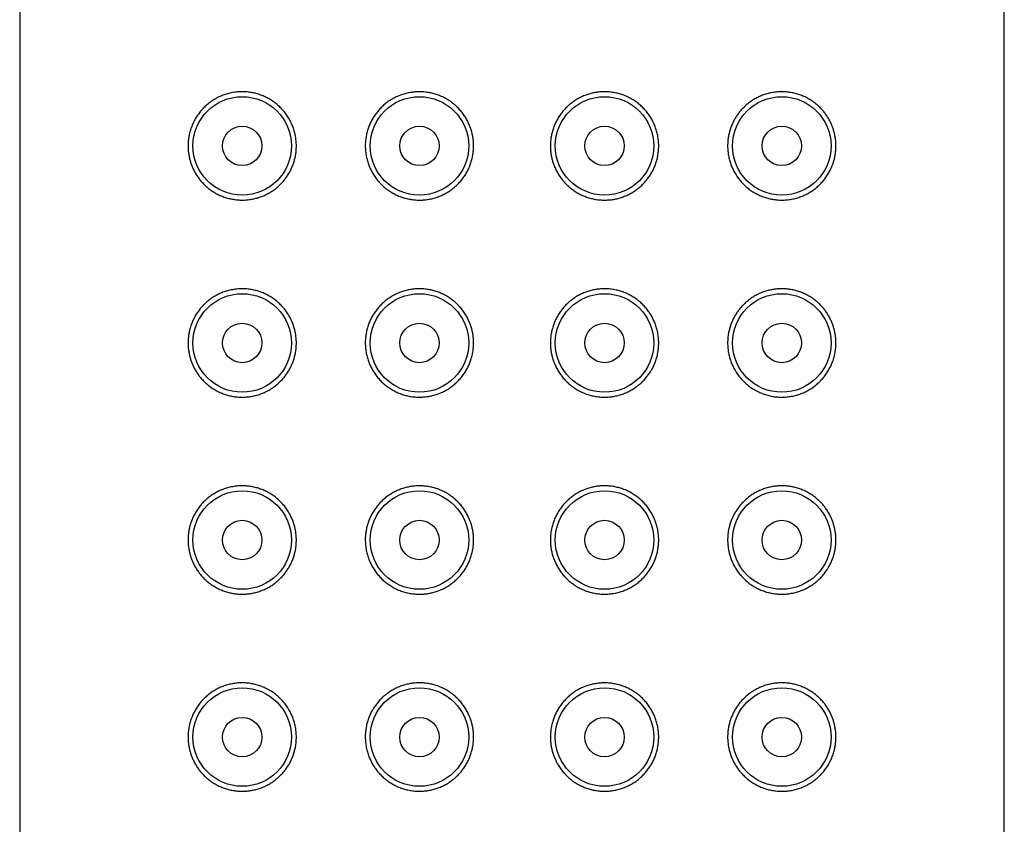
# Model space of a CAD drawing. Header units: millimetres. Extents: x 8 to 580, y 12 to 828.
# Tile 37 of 39: x 344 to 369, y 786 to 806. Entities that reach past the tile are written whole.
import ezdxf

# ---------------------------------------------------------------- set-up
doc = ezdxf.new("R2010")
doc.units = ezdxf.units.MM

msp = doc.modelspace()

# ---------------------------------------------------------------- linework, layer by layer
at = {"color": 7, "linetype": 'Continuous', "lineweight": 30}
for p, q in [((344, 825.933), (344, 641.331)), ((369, 641.331), (369, 825.933))]:
    msp.add_line(p, q, dxfattribs=at)
for centre, radius in [((349.65, 803.131), 1.25), ((354.15, 803.131), 1.25), ((358.85, 803.131), 1.25), ((363.35, 803.131), 1.25), ((349.65, 803.131), 0.5), ((354.15, 803.131), 0.5), ((358.85, 803.131), 0.5), ((363.35, 803.131), 0.5), ((349.65, 798.131), 1.25), ((354.15, 798.131), 1.25), ((358.85, 798.131), 1.25), ((363.35, 798.131), 1.25), ((349.65, 798.131), 0.5), ((354.15, 798.131), 0.5), ((358.85, 798.131), 0.5), ((363.35, 798.131), 0.5), ((349.65, 793.131), 1.25), ((354.15, 793.131), 1.25), ((358.85, 793.131), 1.25), ((363.35, 793.131), 1.25), ((349.65, 793.131), 0.5), ((354.15, 793.131), 0.5), ((358.85, 793.131), 0.5), ((363.35, 793.131), 0.5), ((349.65, 788.131), 1.25), ((354.15, 788.131), 1.25), ((358.85, 788.131), 1.25), ((363.35, 788.131), 1.25), ((349.65, 788.131), 0.5), ((354.15, 788.131), 0.5), ((358.85, 788.131), 0.5), ((363.35, 788.131), 0.5)]:
    msp.add_circle(centre, radius, dxfattribs=at)
for points, knots in [([(349.65, 804.506), (349.689, 804.505), (349.768, 804.503), (349.887, 804.487), (350.005, 804.461), (350.122, 804.425), (350.233, 804.379), (350.338, 804.324), (350.436, 804.261), (350.53, 804.19), (350.619, 804.109), (350.701, 804.02), (350.777, 803.922), (350.844, 803.817), (350.9, 803.708), (350.945, 803.599), (350.979, 803.49), (351.004, 803.378), (351.021, 803.258), (351.027, 803.14), (351.022, 803.025), (351.01, 802.919), (350.989, 802.814), (350.961, 802.712), (350.925, 802.613), (350.882, 802.518), (350.832, 802.427), (350.776, 802.34), (350.713, 802.257), (350.644, 802.179), (350.57, 802.108), (350.49, 802.041), (350.403, 801.979), (350.31, 801.923), (350.214, 801.876), (350.11, 801.834), (350, 801.8), (349.884, 801.775), (349.767, 801.76), (349.65, 801.755), (349.533, 801.76), (349.417, 801.775), (349.304, 801.799), (349.193, 801.833), (349.086, 801.875), (348.984, 801.926), (348.888, 801.985), (348.795, 802.052), (348.707, 802.128), (348.629, 802.208), (348.56, 802.291), (348.499, 802.377), (348.444, 802.468), (348.398, 802.559), (348.361, 802.649), (348.332, 802.736), (348.308, 802.827), (348.29, 802.923), (348.278, 803.025), (348.274, 803.128), (348.277, 803.228), (348.288, 803.324), (348.304, 803.418), (348.329, 803.52), (348.366, 803.627), (348.414, 803.738), (348.472, 803.844), (348.538, 803.942), (348.611, 804.034), (348.69, 804.118), (348.775, 804.194), (348.865, 804.262), (348.96, 804.322), (349.059, 804.374), (349.165, 804.42), (349.279, 804.457), (349.4, 804.485), (349.524, 804.503), (349.608, 804.505), (349.65, 804.506)], [0, 0, 0, 0, 0.014741, 0.029552, 0.044377, 0.059173, 0.073902, 0.087387, 0.100917, 0.114442, 0.127918, 0.141469, 0.155081, 0.168687, 0.18223, 0.194316, 0.206453, 0.218587, 0.230671, 0.244567, 0.255743, 0.266961, 0.27818, 0.289358, 0.300517, 0.311713, 0.322912, 0.334075, 0.345602, 0.357164, 0.368729, 0.380261, 0.392869, 0.405513, 0.418161, 0.430775, 0.445346, 0.45996, 0.474579, 0.489156, 0.503847, 0.518592, 0.533356, 0.548103, 0.562795, 0.57691, 0.591085, 0.605271, 0.61943, 0.633532, 0.645667, 0.65784, 0.670003, 0.682126, 0.692144, 0.702196, 0.712242, 0.722252, 0.733418, 0.744582, 0.754694, 0.764847, 0.775004, 0.785121, 0.798535, 0.811991, 0.825417, 0.839189, 0.85301, 0.866842, 0.880628, 0.894643, 0.908693, 0.922747, 0.936766, 0.952553, 0.968385, 0.984215, 1, 1, 1, 1]), ([(354.15, 804.506), (354.188, 804.505), (354.266, 804.503), (354.381, 804.488), (354.494, 804.464), (354.606, 804.43), (354.714, 804.387), (354.819, 804.334), (354.919, 804.273), (355.013, 804.204), (355.1, 804.127), (355.181, 804.044), (355.254, 803.953), (355.32, 803.858), (355.376, 803.757), (355.424, 803.651), (355.464, 803.542), (355.492, 803.436), (355.512, 803.332), (355.523, 803.232), (355.526, 803.126), (355.522, 803.016), (355.507, 802.901), (355.483, 802.788), (355.45, 802.677), (355.407, 802.57), (355.355, 802.466), (355.295, 802.367), (355.227, 802.274), (355.152, 802.187), (355.069, 802.107), (354.98, 802.033), (354.886, 801.968), (354.786, 801.91), (354.682, 801.862), (354.574, 801.822), (354.467, 801.792), (354.36, 801.771), (354.255, 801.759), (354.146, 801.755), (354.031, 801.76), (353.914, 801.775), (353.798, 801.8), (353.685, 801.835), (353.576, 801.88), (353.471, 801.934), (353.37, 801.997), (353.276, 802.068), (353.187, 802.147), (353.106, 802.234), (353.032, 802.328), (352.967, 802.428), (352.911, 802.532), (352.864, 802.64), (352.827, 802.752), (352.798, 802.872), (352.779, 802.999), (352.773, 803.124), (352.778, 803.244), (352.792, 803.355), (352.815, 803.465), (352.846, 803.573), (352.886, 803.677), (352.935, 803.778), (352.991, 803.874), (353.055, 803.965), (353.127, 804.052), (353.206, 804.133), (353.291, 804.207), (353.383, 804.274), (353.481, 804.334), (353.586, 804.387), (353.694, 804.43), (353.806, 804.464), (353.919, 804.488), (354.034, 804.503), (354.111, 804.505), (354.15, 804.506)], [0, 0, 0, 0, 0.013462, 0.026971, 0.040479, 0.053939, 0.067409, 0.080927, 0.094445, 0.107914, 0.121227, 0.134588, 0.147948, 0.161261, 0.174489, 0.187765, 0.201041, 0.214269, 0.225786, 0.237319, 0.248836, 0.262059, 0.27533, 0.2886, 0.301824, 0.315047, 0.328318, 0.341589, 0.354813, 0.368032, 0.381298, 0.394565, 0.407784, 0.421023, 0.434309, 0.447595, 0.460835, 0.473108, 0.485399, 0.497672, 0.511499, 0.525376, 0.539253, 0.553081, 0.566904, 0.580777, 0.594649, 0.608472, 0.62235, 0.636281, 0.65021, 0.664086, 0.677641, 0.691249, 0.704855, 0.718407, 0.733619, 0.748831, 0.761696, 0.774609, 0.787522, 0.800389, 0.813241, 0.826137, 0.839034, 0.851888, 0.865045, 0.878245, 0.891447, 0.904606, 0.918274, 0.93199, 0.945707, 0.959375, 0.972909, 0.986466, 1, 1, 1, 1]), ([(360.225, 803.131), (360.224, 803.094), (360.222, 803.019), (360.208, 802.907), (360.185, 802.797), (360.154, 802.69), (360.114, 802.585), (360.065, 802.485), (360.009, 802.389), (359.945, 802.297), (359.873, 802.211), (359.794, 802.13), (359.709, 802.056), (359.617, 801.988), (359.519, 801.928), (359.414, 801.876), (359.306, 801.832), (359.194, 801.798), (359.081, 801.774), (358.966, 801.76), (358.85, 801.755), (358.734, 801.76), (358.619, 801.774), (358.506, 801.799), (358.394, 801.832), (358.286, 801.876), (358.181, 801.928), (358.081, 801.989), (357.987, 802.058), (357.9, 802.135), (357.819, 802.219), (357.746, 802.309), (357.68, 802.405), (357.624, 802.506), (357.576, 802.611), (357.536, 802.72), (357.508, 802.827), (357.488, 802.931), (357.477, 803.031), (357.474, 803.136), (357.478, 803.247), (357.493, 803.362), (357.517, 803.475), (357.55, 803.585), (357.593, 803.693), (357.645, 803.796), (357.705, 803.895), (357.773, 803.988), (357.848, 804.076), (357.931, 804.156), (358.02, 804.229), (358.114, 804.295), (358.214, 804.352), (358.318, 804.401), (358.426, 804.441), (358.533, 804.471), (358.64, 804.491), (358.745, 804.504), (358.854, 804.508), (358.969, 804.503), (359.086, 804.487), (359.202, 804.462), (359.315, 804.427), (359.424, 804.382), (359.529, 804.329), (359.63, 804.266), (359.724, 804.195), (359.813, 804.115), (359.894, 804.028), (359.968, 803.934), (360.033, 803.835), (360.089, 803.731), (360.136, 803.622), (360.173, 803.51), (360.202, 803.391), (360.221, 803.264), (360.224, 803.176), (360.225, 803.131)], [0, 0, 0, 0, 0.012866, 0.025778, 0.038692, 0.051558, 0.06441, 0.077306, 0.090203, 0.103057, 0.116214, 0.129414, 0.142616, 0.155775, 0.169443, 0.18316, 0.196876, 0.210545, 0.224079, 0.237636, 0.251169, 0.264631, 0.27814, 0.291648, 0.305108, 0.318578, 0.332096, 0.345615, 0.359083, 0.372396, 0.385757, 0.399118, 0.41243, 0.425658, 0.438934, 0.45221, 0.465438, 0.476955, 0.488488, 0.500005, 0.513228, 0.526499, 0.53977, 0.552993, 0.566216, 0.579487, 0.592758, 0.605982, 0.619201, 0.632467, 0.645734, 0.658953, 0.672192, 0.685478, 0.698764, 0.712004, 0.724277, 0.736568, 0.748841, 0.762668, 0.776545, 0.790422, 0.80425, 0.818073, 0.831946, 0.845818, 0.859641, 0.873519, 0.88745, 0.901379, 0.915255, 0.92881, 0.942418, 0.956024, 0.969576, 0.984788, 1, 1, 1, 1]), ([(364.725, 803.131), (364.724, 803.099), (364.723, 803.035), (364.712, 802.939), (364.696, 802.845), (364.671, 802.743), (364.634, 802.635), (364.586, 802.524), (364.528, 802.419), (364.462, 802.32), (364.389, 802.229), (364.31, 802.145), (364.225, 802.069), (364.135, 802.001), (364.04, 801.94), (363.941, 801.888), (363.835, 801.843), (363.721, 801.805), (363.6, 801.777), (363.476, 801.76), (363.353, 801.754), (363.232, 801.76), (363.113, 801.775), (362.995, 801.801), (362.878, 801.838), (362.767, 801.884), (362.662, 801.939), (362.564, 802.001), (362.47, 802.073), (362.381, 802.153), (362.299, 802.243), (362.223, 802.341), (362.156, 802.446), (362.1, 802.554), (362.055, 802.663), (362.021, 802.773), (361.996, 802.885), (361.979, 803.005), (361.973, 803.123), (361.978, 803.238), (361.99, 803.344), (362.011, 803.448), (362.039, 803.55), (362.075, 803.649), (362.118, 803.744), (362.168, 803.836), (362.224, 803.923), (362.287, 804.005), (362.356, 804.083), (362.43, 804.155), (362.51, 804.222), (362.597, 804.284), (362.69, 804.339), (362.786, 804.387), (362.89, 804.429), (363, 804.463), (363.116, 804.488), (363.233, 804.503), (363.35, 804.508), (363.467, 804.503), (363.583, 804.488), (363.696, 804.464), (363.807, 804.43), (363.914, 804.387), (364.016, 804.336), (364.112, 804.277), (364.205, 804.21), (364.293, 804.134), (364.371, 804.054), (364.44, 803.971), (364.501, 803.886), (364.556, 803.795), (364.602, 803.704), (364.639, 803.614), (364.668, 803.526), (364.692, 803.436), (364.71, 803.339), (364.723, 803.238), (364.724, 803.167), (364.725, 803.131)], [0, 0, 0, 0, 0.010111, 0.020265, 0.030422, 0.040538, 0.053953, 0.067409, 0.080835, 0.094607, 0.108428, 0.12226, 0.136046, 0.150061, 0.164111, 0.178164, 0.192184, 0.207971, 0.223803, 0.239633, 0.255418, 0.270159, 0.284969, 0.299795, 0.314591, 0.32932, 0.342804, 0.356335, 0.369859, 0.383336, 0.396887, 0.410499, 0.424104, 0.437647, 0.449734, 0.46187, 0.474005, 0.486088, 0.499985, 0.511161, 0.522379, 0.533598, 0.544776, 0.555935, 0.567131, 0.57833, 0.589492, 0.601019, 0.612581, 0.624147, 0.635678, 0.648287, 0.660931, 0.673579, 0.686193, 0.700764, 0.715378, 0.729997, 0.744574, 0.759265, 0.77401, 0.788774, 0.803521, 0.818213, 0.832328, 0.846503, 0.860689, 0.874848, 0.88895, 0.901085, 0.913257, 0.925421, 0.937544, 0.947562, 0.957613, 0.96766, 0.97767, 0.988835, 1, 1, 1, 1]), ([(349.65, 799.506), (349.689, 799.505), (349.768, 799.503), (349.887, 799.487), (350.005, 799.461), (350.122, 799.425), (350.233, 799.379), (350.338, 799.324), (350.436, 799.261), (350.53, 799.19), (350.619, 799.109), (350.701, 799.02), (350.777, 798.922), (350.844, 798.817), (350.9, 798.708), (350.945, 798.599), (350.979, 798.49), (351.004, 798.378), (351.021, 798.258), (351.027, 798.14), (351.022, 798.025), (351.01, 797.919), (350.989, 797.814), (350.961, 797.712), (350.925, 797.613), (350.882, 797.518), (350.832, 797.427), (350.776, 797.34), (350.713, 797.257), (350.644, 797.179), (350.57, 797.108), (350.49, 797.041), (350.403, 796.979), (350.31, 796.923), (350.214, 796.876), (350.11, 796.834), (350, 796.8), (349.884, 796.775), (349.767, 796.76), (349.65, 796.755), (349.533, 796.76), (349.417, 796.775), (349.304, 796.799), (349.193, 796.833), (349.086, 796.875), (348.984, 796.926), (348.888, 796.985), (348.795, 797.052), (348.707, 797.128), (348.629, 797.208), (348.56, 797.291), (348.499, 797.377), (348.444, 797.468), (348.398, 797.559), (348.361, 797.649), (348.332, 797.736), (348.308, 797.827), (348.29, 797.923), (348.278, 798.025), (348.274, 798.128), (348.277, 798.228), (348.288, 798.324), (348.304, 798.418), (348.329, 798.52), (348.366, 798.627), (348.414, 798.738), (348.472, 798.844), (348.538, 798.942), (348.611, 799.034), (348.69, 799.118), (348.775, 799.194), (348.865, 799.262), (348.96, 799.322), (349.059, 799.374), (349.165, 799.42), (349.279, 799.457), (349.4, 799.485), (349.524, 799.503), (349.608, 799.505), (349.65, 799.506)], [0, 0, 0, 0, 0.014741, 0.029552, 0.044377, 0.059173, 0.073902, 0.087387, 0.100917, 0.114442, 0.127918, 0.141469, 0.155081, 0.168687, 0.18223, 0.194316, 0.206453, 0.218587, 0.230671, 0.244567, 0.255743, 0.266961, 0.27818, 0.289358, 0.300517, 0.311713, 0.322912, 0.334075, 0.345602, 0.357164, 0.368729, 0.380261, 0.392869, 0.405513, 0.418161, 0.430775, 0.445346, 0.45996, 0.474579, 0.489156, 0.503847, 0.518592, 0.533356, 0.548103, 0.562795, 0.57691, 0.591085, 0.605271, 0.61943, 0.633532, 0.645667, 0.65784, 0.670003, 0.682126, 0.692144, 0.702196, 0.712242, 0.722252, 0.733418, 0.744582, 0.754694, 0.764847, 0.775004, 0.785121, 0.798535, 0.811991, 0.825417, 0.839189, 0.85301, 0.866842, 0.880628, 0.894643, 0.908693, 0.922747, 0.936766, 0.952553, 0.968385, 0.984215, 1, 1, 1, 1]), ([(354.15, 799.506), (354.188, 799.505), (354.266, 799.503), (354.381, 799.488), (354.494, 799.464), (354.606, 799.43), (354.714, 799.387), (354.819, 799.334), (354.919, 799.273), (355.013, 799.204), (355.1, 799.127), (355.181, 799.044), (355.254, 798.953), (355.32, 798.858), (355.376, 798.757), (355.424, 798.651), (355.464, 798.542), (355.492, 798.436), (355.512, 798.332), (355.523, 798.232), (355.526, 798.126), (355.522, 798.016), (355.507, 797.901), (355.483, 797.788), (355.45, 797.677), (355.407, 797.57), (355.355, 797.466), (355.295, 797.367), (355.227, 797.274), (355.152, 797.187), (355.069, 797.107), (354.98, 797.033), (354.886, 796.968), (354.786, 796.91), (354.682, 796.862), (354.574, 796.822), (354.467, 796.792), (354.36, 796.771), (354.255, 796.759), (354.146, 796.755), (354.031, 796.76), (353.914, 796.775), (353.798, 796.8), (353.685, 796.835), (353.576, 796.88), (353.471, 796.934), (353.37, 796.997), (353.276, 797.068), (353.187, 797.147), (353.106, 797.234), (353.032, 797.328), (352.967, 797.428), (352.911, 797.532), (352.864, 797.64), (352.827, 797.752), (352.798, 797.872), (352.779, 797.999), (352.773, 798.124), (352.778, 798.244), (352.792, 798.355), (352.815, 798.465), (352.846, 798.573), (352.886, 798.677), (352.935, 798.778), (352.991, 798.874), (353.055, 798.965), (353.127, 799.052), (353.206, 799.133), (353.291, 799.207), (353.383, 799.274), (353.481, 799.334), (353.586, 799.387), (353.694, 799.43), (353.806, 799.464), (353.919, 799.488), (354.034, 799.503), (354.111, 799.505), (354.15, 799.506)], [0, 0, 0, 0, 0.013462, 0.026971, 0.040479, 0.053939, 0.067409, 0.080927, 0.094445, 0.107914, 0.121227, 0.134588, 0.147948, 0.161261, 0.174489, 0.187765, 0.201041, 0.214269, 0.225786, 0.237319, 0.248836, 0.262059, 0.27533, 0.2886, 0.301824, 0.315047, 0.328318, 0.341589, 0.354813, 0.368032, 0.381298, 0.394565, 0.407784, 0.421023, 0.434309, 0.447595, 0.460835, 0.473108, 0.485399, 0.497672, 0.511499, 0.525376, 0.539253, 0.553081, 0.566904, 0.580777, 0.594649, 0.608472, 0.62235, 0.636281, 0.65021, 0.664086, 0.677641, 0.691249, 0.704855, 0.718407, 0.733619, 0.748831, 0.761696, 0.774609, 0.787522, 0.800389, 0.813241, 0.826137, 0.839034, 0.851888, 0.865045, 0.878245, 0.891447, 0.904606, 0.918274, 0.93199, 0.945707, 0.959375, 0.972909, 0.986466, 1, 1, 1, 1]), ([(360.225, 798.131), (360.224, 798.094), (360.222, 798.019), (360.208, 797.907), (360.185, 797.797), (360.154, 797.69), (360.114, 797.585), (360.065, 797.485), (360.009, 797.389), (359.945, 797.297), (359.873, 797.211), (359.794, 797.13), (359.709, 797.056), (359.617, 796.988), (359.519, 796.928), (359.414, 796.876), (359.306, 796.832), (359.194, 796.798), (359.081, 796.774), (358.966, 796.76), (358.85, 796.755), (358.734, 796.76), (358.619, 796.774), (358.506, 796.799), (358.394, 796.832), (358.286, 796.876), (358.181, 796.928), (358.081, 796.989), (357.987, 797.058), (357.9, 797.135), (357.819, 797.219), (357.746, 797.309), (357.68, 797.405), (357.624, 797.506), (357.576, 797.611), (357.536, 797.72), (357.508, 797.827), (357.488, 797.931), (357.477, 798.031), (357.474, 798.136), (357.478, 798.247), (357.493, 798.362), (357.517, 798.475), (357.55, 798.585), (357.593, 798.693), (357.645, 798.796), (357.705, 798.895), (357.773, 798.988), (357.848, 799.076), (357.931, 799.156), (358.02, 799.229), (358.114, 799.295), (358.214, 799.352), (358.318, 799.401), (358.426, 799.441), (358.533, 799.471), (358.64, 799.491), (358.745, 799.504), (358.854, 799.508), (358.969, 799.503), (359.086, 799.487), (359.202, 799.462), (359.315, 799.427), (359.424, 799.382), (359.529, 799.329), (359.63, 799.266), (359.724, 799.195), (359.813, 799.115), (359.894, 799.028), (359.968, 798.934), (360.033, 798.835), (360.089, 798.731), (360.136, 798.622), (360.173, 798.51), (360.202, 798.391), (360.221, 798.264), (360.224, 798.176), (360.225, 798.131)], [0, 0, 0, 0, 0.012866, 0.025778, 0.038692, 0.051558, 0.06441, 0.077306, 0.090203, 0.103057, 0.116214, 0.129414, 0.142616, 0.155775, 0.169443, 0.18316, 0.196876, 0.210545, 0.224079, 0.237636, 0.251169, 0.264631, 0.27814, 0.291648, 0.305108, 0.318578, 0.332096, 0.345615, 0.359083, 0.372396, 0.385757, 0.399118, 0.41243, 0.425658, 0.438934, 0.45221, 0.465438, 0.476955, 0.488488, 0.500005, 0.513228, 0.526499, 0.53977, 0.552993, 0.566216, 0.579487, 0.592758, 0.605982, 0.619201, 0.632467, 0.645734, 0.658953, 0.672192, 0.685478, 0.698764, 0.712004, 0.724277, 0.736568, 0.748841, 0.762668, 0.776545, 0.790422, 0.80425, 0.818073, 0.831946, 0.845818, 0.859641, 0.873519, 0.88745, 0.901379, 0.915255, 0.92881, 0.942418, 0.956024, 0.969576, 0.984788, 1, 1, 1, 1]), ([(364.725, 798.131), (364.724, 798.099), (364.723, 798.035), (364.712, 797.939), (364.696, 797.845), (364.671, 797.743), (364.634, 797.635), (364.586, 797.524), (364.528, 797.419), (364.462, 797.32), (364.389, 797.229), (364.31, 797.145), (364.225, 797.069), (364.135, 797.001), (364.04, 796.94), (363.941, 796.888), (363.835, 796.843), (363.721, 796.805), (363.6, 796.777), (363.476, 796.76), (363.353, 796.754), (363.232, 796.76), (363.113, 796.775), (362.995, 796.801), (362.878, 796.838), (362.767, 796.884), (362.662, 796.939), (362.564, 797.001), (362.47, 797.073), (362.381, 797.153), (362.299, 797.243), (362.223, 797.341), (362.156, 797.446), (362.1, 797.554), (362.055, 797.663), (362.021, 797.773), (361.996, 797.885), (361.979, 798.005), (361.973, 798.123), (361.978, 798.238), (361.99, 798.344), (362.011, 798.448), (362.039, 798.55), (362.075, 798.649), (362.118, 798.744), (362.168, 798.836), (362.224, 798.923), (362.287, 799.005), (362.356, 799.083), (362.43, 799.155), (362.51, 799.222), (362.597, 799.284), (362.69, 799.339), (362.786, 799.387), (362.89, 799.429), (363, 799.463), (363.116, 799.488), (363.233, 799.503), (363.35, 799.508), (363.467, 799.503), (363.583, 799.488), (363.696, 799.464), (363.807, 799.43), (363.914, 799.387), (364.016, 799.336), (364.112, 799.277), (364.205, 799.21), (364.293, 799.134), (364.371, 799.054), (364.44, 798.971), (364.501, 798.886), (364.556, 798.795), (364.602, 798.704), (364.639, 798.614), (364.668, 798.526), (364.692, 798.436), (364.71, 798.339), (364.723, 798.238), (364.724, 798.167), (364.725, 798.131)], [0, 0, 0, 0, 0.0101114, 0.0202649, 0.0304221, 0.0405385, 0.0539532, 0.0674087, 0.0808345, 0.0946066, 0.1084278, 0.1222596, 0.1360461, 0.1500612, 0.1641111, 0.1781644, 0.1921842, 0.2079708, 0.2238025, 0.2396329, 0.2554177, 0.2701592, 0.2849693, 0.2997952, 0.3145907, 0.3293198, 0.3428044, 0.3563348, 0.3698594, 0.3833359, 0.3968872, 0.4104988, 0.4241044, 0.4376475, 0.4497337, 0.4618704, 0.4740049, 0.4860883, 0.4999847, 0.5111612, 0.5223791, 0.5335979, 0.5447757, 0.5559346, 0.5671312, 0.5783301, 0.5894923, 0.6010194, 0.6125814, 0.6241467, 0.6356784, 0.6482866, 0.6609308, 0.673579, 0.6861929, 0.7007641, 0.7153782, 0.7299968, 0.7445742, 0.7592646, 0.7740096, 0.788774, 0.8035207, 0.8182126, 0.8323282, 0.8465026, 0.8606889, 0.8748477, 0.8889502, 0.9010848, 0.9132575, 0.9254212, 0.9375436, 0.9475616, 0.9576133, 0.9676596, 0.9776702, 0.9888354, 1, 1, 1, 1]), ([(349.65, 794.506), (349.689, 794.505), (349.768, 794.503), (349.887, 794.487), (350.005, 794.461), (350.122, 794.425), (350.233, 794.379), (350.338, 794.324), (350.436, 794.261), (350.53, 794.19), (350.619, 794.109), (350.701, 794.02), (350.777, 793.922), (350.844, 793.817), (350.9, 793.708), (350.945, 793.599), (350.979, 793.49), (351.004, 793.378), (351.021, 793.258), (351.027, 793.14), (351.022, 793.025), (351.01, 792.919), (350.989, 792.814), (350.961, 792.712), (350.925, 792.613), (350.882, 792.518), (350.832, 792.427), (350.776, 792.34), (350.713, 792.257), (350.644, 792.179), (350.57, 792.108), (350.49, 792.041), (350.403, 791.979), (350.31, 791.923), (350.214, 791.876), (350.11, 791.834), (350, 791.8), (349.884, 791.775), (349.767, 791.76), (349.65, 791.755), (349.533, 791.76), (349.417, 791.775), (349.304, 791.799), (349.193, 791.833), (349.086, 791.875), (348.984, 791.926), (348.888, 791.985), (348.795, 792.052), (348.707, 792.128), (348.629, 792.208), (348.56, 792.291), (348.499, 792.377), (348.444, 792.468), (348.398, 792.559), (348.361, 792.649), (348.332, 792.736), (348.308, 792.827), (348.29, 792.923), (348.278, 793.025), (348.274, 793.128), (348.277, 793.228), (348.288, 793.324), (348.304, 793.418), (348.329, 793.52), (348.366, 793.627), (348.414, 793.738), (348.472, 793.844), (348.538, 793.942), (348.611, 794.034), (348.69, 794.118), (348.775, 794.194), (348.865, 794.262), (348.96, 794.322), (349.059, 794.374), (349.165, 794.42), (349.279, 794.457), (349.4, 794.485), (349.524, 794.503), (349.608, 794.505), (349.65, 794.506)], [0, 0, 0, 0, 0.014741, 0.029552, 0.044377, 0.059173, 0.073902, 0.087387, 0.100917, 0.114442, 0.127918, 0.141469, 0.155081, 0.168687, 0.18223, 0.194316, 0.206453, 0.218587, 0.230671, 0.244567, 0.255743, 0.266961, 0.27818, 0.289358, 0.300517, 0.311713, 0.322912, 0.334075, 0.345602, 0.357164, 0.368729, 0.380261, 0.392869, 0.405513, 0.418161, 0.430775, 0.445346, 0.45996, 0.474579, 0.489156, 0.503847, 0.518592, 0.533356, 0.548103, 0.562795, 0.57691, 0.591085, 0.605271, 0.61943, 0.633532, 0.645667, 0.65784, 0.670003, 0.682126, 0.692144, 0.702196, 0.712242, 0.722252, 0.733418, 0.744582, 0.754694, 0.764847, 0.775004, 0.785121, 0.798535, 0.811991, 0.825417, 0.839189, 0.85301, 0.866842, 0.880628, 0.894643, 0.908693, 0.922747, 0.936766, 0.952553, 0.968385, 0.984215, 1, 1, 1, 1]), ([(354.15, 794.506), (354.188, 794.505), (354.266, 794.503), (354.381, 794.488), (354.494, 794.464), (354.606, 794.43), (354.714, 794.387), (354.819, 794.334), (354.919, 794.273), (355.013, 794.204), (355.1, 794.127), (355.181, 794.044), (355.254, 793.953), (355.32, 793.858), (355.376, 793.757), (355.424, 793.651), (355.464, 793.542), (355.492, 793.436), (355.512, 793.332), (355.523, 793.232), (355.526, 793.126), (355.522, 793.016), (355.507, 792.901), (355.483, 792.788), (355.45, 792.677), (355.407, 792.57), (355.355, 792.466), (355.295, 792.367), (355.227, 792.274), (355.152, 792.187), (355.069, 792.107), (354.98, 792.033), (354.886, 791.968), (354.786, 791.91), (354.682, 791.862), (354.574, 791.822), (354.467, 791.792), (354.36, 791.771), (354.255, 791.759), (354.146, 791.755), (354.031, 791.76), (353.914, 791.775), (353.798, 791.8), (353.685, 791.835), (353.576, 791.88), (353.471, 791.934), (353.37, 791.997), (353.276, 792.068), (353.187, 792.147), (353.106, 792.234), (353.032, 792.328), (352.967, 792.428), (352.911, 792.532), (352.864, 792.64), (352.827, 792.752), (352.798, 792.872), (352.779, 792.999), (352.773, 793.124), (352.778, 793.244), (352.792, 793.355), (352.815, 793.465), (352.846, 793.573), (352.886, 793.677), (352.935, 793.778), (352.991, 793.874), (353.055, 793.965), (353.127, 794.052), (353.206, 794.133), (353.291, 794.207), (353.383, 794.274), (353.481, 794.334), (353.586, 794.387), (353.694, 794.43), (353.806, 794.464), (353.919, 794.488), (354.034, 794.503), (354.111, 794.505), (354.15, 794.506)], [0, 0, 0, 0, 0.013462, 0.026971, 0.040479, 0.053939, 0.067409, 0.080927, 0.094445, 0.107914, 0.121227, 0.134588, 0.147948, 0.161261, 0.174489, 0.187765, 0.201041, 0.214269, 0.225786, 0.237319, 0.248836, 0.262059, 0.27533, 0.2886, 0.301824, 0.315047, 0.328318, 0.341589, 0.354813, 0.368032, 0.381298, 0.394565, 0.407784, 0.421023, 0.434309, 0.447595, 0.460835, 0.473108, 0.485399, 0.497672, 0.511499, 0.525376, 0.539253, 0.553081, 0.566904, 0.580777, 0.594649, 0.608472, 0.62235, 0.636281, 0.65021, 0.664086, 0.677641, 0.691249, 0.704855, 0.718407, 0.733619, 0.748831, 0.761696, 0.774609, 0.787522, 0.800389, 0.813241, 0.826137, 0.839034, 0.851888, 0.865045, 0.878245, 0.891447, 0.904606, 0.918274, 0.93199, 0.945707, 0.959375, 0.972909, 0.986466, 1, 1, 1, 1]), ([(360.225, 793.131), (360.224, 793.094), (360.222, 793.019), (360.208, 792.907), (360.185, 792.797), (360.154, 792.69), (360.114, 792.585), (360.065, 792.485), (360.009, 792.389), (359.945, 792.297), (359.873, 792.211), (359.794, 792.13), (359.709, 792.056), (359.617, 791.988), (359.519, 791.928), (359.414, 791.876), (359.306, 791.832), (359.194, 791.798), (359.081, 791.774), (358.966, 791.76), (358.85, 791.755), (358.734, 791.76), (358.619, 791.774), (358.506, 791.799), (358.394, 791.832), (358.286, 791.876), (358.181, 791.928), (358.081, 791.989), (357.987, 792.058), (357.9, 792.135), (357.819, 792.219), (357.746, 792.309), (357.68, 792.405), (357.624, 792.506), (357.576, 792.611), (357.536, 792.72), (357.508, 792.827), (357.488, 792.931), (357.477, 793.031), (357.474, 793.136), (357.478, 793.247), (357.493, 793.362), (357.517, 793.475), (357.55, 793.585), (357.593, 793.693), (357.645, 793.796), (357.705, 793.895), (357.773, 793.988), (357.848, 794.076), (357.931, 794.156), (358.02, 794.229), (358.114, 794.295), (358.214, 794.352), (358.318, 794.401), (358.426, 794.441), (358.533, 794.471), (358.64, 794.491), (358.745, 794.504), (358.854, 794.508), (358.969, 794.503), (359.086, 794.487), (359.202, 794.462), (359.315, 794.427), (359.424, 794.382), (359.529, 794.329), (359.63, 794.266), (359.724, 794.195), (359.813, 794.115), (359.894, 794.028), (359.968, 793.934), (360.033, 793.835), (360.089, 793.731), (360.136, 793.622), (360.173, 793.51), (360.202, 793.391), (360.221, 793.264), (360.224, 793.176), (360.225, 793.131)], [0, 0, 0, 0, 0.012866, 0.025778, 0.038692, 0.051558, 0.06441, 0.077306, 0.090203, 0.103057, 0.116214, 0.129414, 0.142616, 0.155775, 0.169443, 0.18316, 0.196876, 0.210545, 0.224079, 0.237636, 0.251169, 0.264631, 0.27814, 0.291648, 0.305108, 0.318578, 0.332096, 0.345615, 0.359083, 0.372396, 0.385757, 0.399118, 0.41243, 0.425658, 0.438934, 0.45221, 0.465438, 0.476955, 0.488488, 0.500005, 0.513228, 0.526499, 0.53977, 0.552993, 0.566216, 0.579487, 0.592758, 0.605982, 0.619201, 0.632467, 0.645734, 0.658953, 0.672192, 0.685478, 0.698764, 0.712004, 0.724277, 0.736568, 0.748841, 0.762668, 0.776545, 0.790422, 0.80425, 0.818073, 0.831946, 0.845818, 0.859641, 0.873519, 0.88745, 0.901379, 0.915255, 0.92881, 0.942418, 0.956024, 0.969576, 0.984788, 1, 1, 1, 1]), ([(364.725, 793.131), (364.724, 793.099), (364.723, 793.035), (364.712, 792.939), (364.696, 792.845), (364.671, 792.743), (364.634, 792.635), (364.586, 792.524), (364.528, 792.419), (364.462, 792.32), (364.389, 792.229), (364.31, 792.145), (364.225, 792.069), (364.135, 792.001), (364.04, 791.94), (363.941, 791.888), (363.835, 791.843), (363.721, 791.805), (363.6, 791.777), (363.476, 791.76), (363.353, 791.754), (363.232, 791.76), (363.113, 791.775), (362.995, 791.801), (362.878, 791.838), (362.767, 791.884), (362.662, 791.939), (362.564, 792.001), (362.47, 792.073), (362.381, 792.153), (362.299, 792.243), (362.223, 792.341), (362.156, 792.446), (362.1, 792.554), (362.055, 792.663), (362.021, 792.773), (361.996, 792.885), (361.979, 793.005), (361.973, 793.123), (361.978, 793.238), (361.99, 793.344), (362.011, 793.448), (362.039, 793.55), (362.075, 793.649), (362.118, 793.744), (362.168, 793.836), (362.224, 793.923), (362.287, 794.005), (362.356, 794.083), (362.43, 794.155), (362.51, 794.222), (362.597, 794.284), (362.69, 794.339), (362.786, 794.387), (362.89, 794.429), (363, 794.463), (363.116, 794.488), (363.233, 794.503), (363.35, 794.508), (363.467, 794.503), (363.583, 794.488), (363.696, 794.464), (363.807, 794.43), (363.914, 794.387), (364.016, 794.336), (364.112, 794.277), (364.205, 794.21), (364.293, 794.134), (364.371, 794.054), (364.44, 793.971), (364.501, 793.886), (364.556, 793.795), (364.602, 793.704), (364.639, 793.614), (364.668, 793.526), (364.692, 793.436), (364.71, 793.339), (364.723, 793.238), (364.724, 793.167), (364.725, 793.131)], [0, 0, 0, 0, 0.010111, 0.020265, 0.030422, 0.040538, 0.053953, 0.067409, 0.080835, 0.094607, 0.108428, 0.12226, 0.136046, 0.150061, 0.164111, 0.178164, 0.192184, 0.207971, 0.223803, 0.239633, 0.255418, 0.270159, 0.284969, 0.299795, 0.314591, 0.32932, 0.342804, 0.356335, 0.369859, 0.383336, 0.396887, 0.410499, 0.424104, 0.437647, 0.449734, 0.46187, 0.474005, 0.486088, 0.499985, 0.511161, 0.522379, 0.533598, 0.544776, 0.555935, 0.567131, 0.57833, 0.589492, 0.601019, 0.612581, 0.624147, 0.635678, 0.648287, 0.660931, 0.673579, 0.686193, 0.700764, 0.715378, 0.729997, 0.744574, 0.759265, 0.77401, 0.788774, 0.803521, 0.818213, 0.832328, 0.846503, 0.860689, 0.874848, 0.88895, 0.901085, 0.913257, 0.925421, 0.937544, 0.947562, 0.957613, 0.96766, 0.97767, 0.988835, 1, 1, 1, 1]), ([(349.65, 789.506), (349.689, 789.505), (349.768, 789.503), (349.887, 789.487), (350.005, 789.461), (350.122, 789.425), (350.233, 789.379), (350.338, 789.324), (350.436, 789.261), (350.53, 789.19), (350.619, 789.109), (350.701, 789.02), (350.777, 788.922), (350.844, 788.817), (350.9, 788.708), (350.945, 788.599), (350.979, 788.49), (351.004, 788.378), (351.021, 788.258), (351.027, 788.14), (351.022, 788.025), (351.01, 787.919), (350.989, 787.814), (350.961, 787.712), (350.925, 787.613), (350.882, 787.518), (350.832, 787.427), (350.776, 787.34), (350.713, 787.257), (350.644, 787.179), (350.57, 787.108), (350.49, 787.041), (350.403, 786.979), (350.31, 786.923), (350.214, 786.876), (350.11, 786.834), (350, 786.8), (349.884, 786.775), (349.767, 786.76), (349.65, 786.755), (349.533, 786.76), (349.417, 786.775), (349.304, 786.799), (349.193, 786.833), (349.086, 786.875), (348.984, 786.926), (348.888, 786.985), (348.795, 787.052), (348.707, 787.128), (348.629, 787.208), (348.56, 787.291), (348.499, 787.377), (348.444, 787.468), (348.398, 787.559), (348.361, 787.649), (348.332, 787.736), (348.308, 787.827), (348.29, 787.923), (348.278, 788.025), (348.274, 788.128), (348.277, 788.228), (348.288, 788.324), (348.304, 788.418), (348.329, 788.52), (348.366, 788.627), (348.414, 788.738), (348.472, 788.844), (348.538, 788.942), (348.611, 789.034), (348.69, 789.118), (348.775, 789.194), (348.865, 789.262), (348.96, 789.322), (349.059, 789.374), (349.165, 789.42), (349.279, 789.457), (349.4, 789.485), (349.524, 789.503), (349.608, 789.505), (349.65, 789.506)], [0, 0, 0, 0, 0.014741, 0.029552, 0.044377, 0.059173, 0.073902, 0.087387, 0.100917, 0.114442, 0.127918, 0.141469, 0.155081, 0.168687, 0.18223, 0.194316, 0.206453, 0.218587, 0.230671, 0.244567, 0.255743, 0.266961, 0.27818, 0.289358, 0.300517, 0.311713, 0.322912, 0.334075, 0.345602, 0.357164, 0.368729, 0.380261, 0.392869, 0.405513, 0.418161, 0.430775, 0.445346, 0.45996, 0.474579, 0.489156, 0.503847, 0.518592, 0.533356, 0.548103, 0.562795, 0.57691, 0.591085, 0.605271, 0.61943, 0.633532, 0.645667, 0.65784, 0.670003, 0.682126, 0.692144, 0.702196, 0.712242, 0.722252, 0.733418, 0.744582, 0.754694, 0.764847, 0.775004, 0.785121, 0.798535, 0.811991, 0.825417, 0.839189, 0.85301, 0.866842, 0.880628, 0.894643, 0.908693, 0.922747, 0.936766, 0.952553, 0.968385, 0.984215, 1, 1, 1, 1]), ([(354.15, 789.506), (354.188, 789.505), (354.266, 789.503), (354.381, 789.488), (354.494, 789.464), (354.606, 789.43), (354.714, 789.387), (354.819, 789.334), (354.919, 789.273), (355.013, 789.204), (355.1, 789.127), (355.181, 789.044), (355.254, 788.953), (355.32, 788.858), (355.376, 788.757), (355.424, 788.651), (355.464, 788.542), (355.492, 788.436), (355.512, 788.332), (355.523, 788.232), (355.526, 788.126), (355.522, 788.016), (355.507, 787.901), (355.483, 787.788), (355.45, 787.677), (355.407, 787.57), (355.355, 787.466), (355.295, 787.367), (355.227, 787.274), (355.152, 787.187), (355.069, 787.107), (354.98, 787.033), (354.886, 786.968), (354.786, 786.91), (354.682, 786.862), (354.574, 786.822), (354.467, 786.792), (354.36, 786.771), (354.255, 786.759), (354.146, 786.755), (354.031, 786.76), (353.914, 786.775), (353.798, 786.8), (353.685, 786.835), (353.576, 786.88), (353.471, 786.934), (353.37, 786.997), (353.276, 787.068), (353.187, 787.147), (353.106, 787.234), (353.032, 787.328), (352.967, 787.428), (352.911, 787.532), (352.864, 787.64), (352.827, 787.752), (352.798, 787.872), (352.779, 787.999), (352.773, 788.124), (352.778, 788.244), (352.792, 788.355), (352.815, 788.465), (352.846, 788.573), (352.886, 788.677), (352.935, 788.778), (352.991, 788.874), (353.055, 788.965), (353.127, 789.052), (353.206, 789.133), (353.291, 789.207), (353.383, 789.274), (353.481, 789.334), (353.586, 789.387), (353.694, 789.43), (353.806, 789.464), (353.919, 789.488), (354.034, 789.503), (354.111, 789.505), (354.15, 789.506)], [0, 0, 0, 0, 0.013462, 0.026971, 0.040479, 0.053939, 0.067409, 0.080927, 0.094445, 0.107914, 0.121227, 0.134588, 0.147948, 0.161261, 0.174489, 0.187765, 0.201041, 0.214269, 0.225786, 0.237319, 0.248836, 0.262059, 0.27533, 0.2886, 0.301824, 0.315047, 0.328318, 0.341589, 0.354813, 0.368032, 0.381298, 0.394565, 0.407784, 0.421023, 0.434309, 0.447595, 0.460835, 0.473108, 0.485399, 0.497672, 0.511499, 0.525376, 0.539253, 0.553081, 0.566904, 0.580777, 0.594649, 0.608472, 0.62235, 0.636281, 0.65021, 0.664086, 0.677641, 0.691249, 0.704855, 0.718407, 0.733619, 0.748831, 0.761696, 0.774609, 0.787522, 0.800389, 0.813241, 0.826137, 0.839034, 0.851888, 0.865045, 0.878245, 0.891447, 0.904606, 0.918274, 0.93199, 0.945707, 0.959375, 0.972909, 0.986466, 1, 1, 1, 1]), ([(360.225, 788.131), (360.224, 788.094), (360.222, 788.019), (360.208, 787.907), (360.185, 787.797), (360.154, 787.69), (360.114, 787.585), (360.065, 787.485), (360.009, 787.389), (359.945, 787.297), (359.873, 787.211), (359.794, 787.13), (359.709, 787.056), (359.617, 786.988), (359.519, 786.928), (359.414, 786.876), (359.306, 786.832), (359.194, 786.798), (359.081, 786.774), (358.966, 786.76), (358.85, 786.755), (358.734, 786.76), (358.619, 786.774), (358.506, 786.799), (358.394, 786.832), (358.286, 786.876), (358.181, 786.928), (358.081, 786.989), (357.987, 787.058), (357.9, 787.135), (357.819, 787.219), (357.746, 787.309), (357.68, 787.405), (357.624, 787.506), (357.576, 787.611), (357.536, 787.72), (357.508, 787.827), (357.488, 787.931), (357.477, 788.031), (357.474, 788.136), (357.478, 788.247), (357.493, 788.362), (357.517, 788.475), (357.55, 788.585), (357.593, 788.693), (357.645, 788.796), (357.705, 788.895), (357.773, 788.988), (357.848, 789.076), (357.931, 789.156), (358.02, 789.229), (358.114, 789.295), (358.214, 789.352), (358.318, 789.401), (358.426, 789.441), (358.533, 789.471), (358.64, 789.491), (358.745, 789.504), (358.854, 789.508), (358.969, 789.503), (359.086, 789.487), (359.202, 789.462), (359.315, 789.427), (359.424, 789.382), (359.529, 789.329), (359.63, 789.266), (359.724, 789.195), (359.813, 789.115), (359.894, 789.028), (359.968, 788.934), (360.033, 788.835), (360.089, 788.731), (360.136, 788.622), (360.173, 788.51), (360.202, 788.391), (360.221, 788.264), (360.224, 788.176), (360.225, 788.131)], [0, 0, 0, 0, 0.012866, 0.025778, 0.038692, 0.051558, 0.06441, 0.077306, 0.090203, 0.103057, 0.116214, 0.129414, 0.142616, 0.155775, 0.169443, 0.18316, 0.196876, 0.210545, 0.224079, 0.237636, 0.251169, 0.264631, 0.27814, 0.291648, 0.305108, 0.318578, 0.332096, 0.345615, 0.359083, 0.372396, 0.385757, 0.399118, 0.41243, 0.425658, 0.438934, 0.45221, 0.465438, 0.476955, 0.488488, 0.500005, 0.513228, 0.526499, 0.53977, 0.552993, 0.566216, 0.579487, 0.592758, 0.605982, 0.619201, 0.632467, 0.645734, 0.658953, 0.672192, 0.685478, 0.698764, 0.712004, 0.724277, 0.736568, 0.748841, 0.762668, 0.776545, 0.790422, 0.80425, 0.818073, 0.831946, 0.845818, 0.859641, 0.873519, 0.88745, 0.901379, 0.915255, 0.92881, 0.942418, 0.956024, 0.969576, 0.984788, 1, 1, 1, 1]), ([(364.725, 788.131), (364.724, 788.099), (364.723, 788.035), (364.712, 787.939), (364.696, 787.845), (364.671, 787.743), (364.634, 787.635), (364.586, 787.524), (364.528, 787.419), (364.462, 787.32), (364.389, 787.229), (364.31, 787.145), (364.225, 787.069), (364.135, 787.001), (364.04, 786.94), (363.941, 786.888), (363.835, 786.843), (363.721, 786.805), (363.6, 786.777), (363.476, 786.76), (363.353, 786.754), (363.232, 786.76), (363.113, 786.775), (362.995, 786.801), (362.878, 786.838), (362.767, 786.884), (362.662, 786.939), (362.564, 787.001), (362.47, 787.073), (362.381, 787.153), (362.299, 787.243), (362.223, 787.341), (362.156, 787.446), (362.1, 787.554), (362.055, 787.663), (362.021, 787.773), (361.996, 787.885), (361.979, 788.005), (361.973, 788.123), (361.978, 788.238), (361.99, 788.344), (362.011, 788.448), (362.039, 788.55), (362.075, 788.649), (362.118, 788.744), (362.168, 788.836), (362.224, 788.923), (362.287, 789.005), (362.356, 789.083), (362.43, 789.155), (362.51, 789.222), (362.597, 789.284), (362.69, 789.339), (362.786, 789.387), (362.89, 789.429), (363, 789.463), (363.116, 789.488), (363.233, 789.503), (363.35, 789.508), (363.467, 789.503), (363.583, 789.488), (363.696, 789.464), (363.807, 789.43), (363.914, 789.387), (364.016, 789.336), (364.112, 789.277), (364.205, 789.21), (364.293, 789.134), (364.371, 789.054), (364.44, 788.971), (364.501, 788.886), (364.556, 788.795), (364.602, 788.704), (364.639, 788.614), (364.668, 788.526), (364.692, 788.436), (364.71, 788.339), (364.723, 788.238), (364.724, 788.167), (364.725, 788.131)], [0, 0, 0, 0, 0.010111, 0.020265, 0.030422, 0.040538, 0.053953, 0.067409, 0.080835, 0.094607, 0.108428, 0.12226, 0.136046, 0.150061, 0.164111, 0.178164, 0.192184, 0.207971, 0.223803, 0.239633, 0.255418, 0.270159, 0.284969, 0.299795, 0.314591, 0.32932, 0.342804, 0.356335, 0.369859, 0.383336, 0.396887, 0.410499, 0.424104, 0.437647, 0.449734, 0.46187, 0.474005, 0.486088, 0.499985, 0.511161, 0.522379, 0.533598, 0.544776, 0.555935, 0.567131, 0.57833, 0.589492, 0.601019, 0.612581, 0.624147, 0.635678, 0.648287, 0.660931, 0.673579, 0.686193, 0.700764, 0.715378, 0.729997, 0.744574, 0.759265, 0.77401, 0.788774, 0.803521, 0.818213, 0.832328, 0.846503, 0.860689, 0.874848, 0.88895, 0.901085, 0.913257, 0.925421, 0.937544, 0.947562, 0.957613, 0.96766, 0.97767, 0.988835, 1, 1, 1, 1])]:
    msp.add_open_spline(points, degree=3, knots=knots, dxfattribs=at)

doc.saveas('drawing.dxf')
